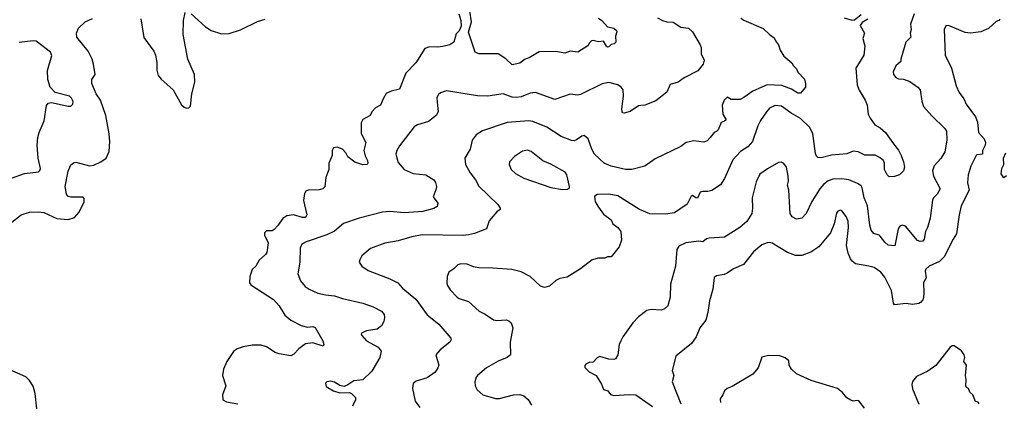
# Model space of a CAD drawing. Extents: x 1863017 to 1989460, y 394564 to 532820.
# Tile 152 of 213: x 1924258 to 1931908, y 491267 to 494241. Entities that reach past the tile are written whole.
import ezdxf

# ---------------------------------------------------------------- set-up
doc = ezdxf.new("R2010")
doc.units = 0

msp = doc.modelspace()

# ---------------------------------------------------------------- linework, layer by layer
at = {"layer": '0CON10XD'}
for points in [[(1925198.3, 494248.3), (1925222.8, 494102.8), (1925300, 493995), (1925314.4, 493965), (1925322.4, 493907.6), (1925322.4, 493847.6), (1925335, 493806.2), (1925357.8, 493777.8), (1925450, 493695), (1925515, 493580), (1925535, 493560.8), (1925555, 493552.5), (1925572.5, 493555), (1925585, 493567.5), (1925594.4, 493665), (1925619.5, 493755), (1925615.4, 493815), (1925564.6, 493935), (1925529.2, 494125), (1925530.6, 494235), (1925545, 494296.7)], [(1925590.8, 494285), (1925700.8, 494185), (1925745, 494155.7), (1925825, 494130.5), (1925885, 494134.5), (1925975, 494161.1), (1926105, 494225.6), (1926165.5, 494244.5)], [(1927670, 494285), (1927686.7, 494235), (1927689.3, 494190.7), (1927672.5, 494155), (1927648.3, 494131.7), (1927630, 494065), (1927600, 494045), (1927545, 494031.2), (1927503.9, 494026.1), (1927441.2, 494028.8), (1927405, 494016.2), (1927335.4, 493904.6), (1927258.6, 493825), (1927208.5, 493701.5), (1927145, 493685.8), (1927105, 493666), (1927082, 493625), (1927062.7, 493577.3), (1927023.3, 493555), (1926995, 493523.3), (1926980, 493495), (1926925, 493463.8), (1926911.9, 493438.1), (1926910, 493355), (1926946.6, 493286.6), (1926932.5, 493225), (1926942.5, 493182.5), (1926960, 493145), (1926963.8, 493125), (1926956.7, 493115), (1926925, 493111.5), (1926862, 493132), (1926807.1, 493175), (1926791.4, 493205), (1926765, 493234), (1926725, 493250), (1926697.5, 493245), (1926686.7, 493225), (1926686.7, 493185), (1926660, 493125), (1926660, 493075), (1926636.7, 493015), (1926628.3, 492941.7), (1926613.6, 492926.4), (1926585, 492918.8), (1926500, 492915), (1926482.3, 492907.7), (1926470.5, 492889.5), (1926464.3, 492835), (1926490, 492725), (1926485, 492712.5), (1926475, 492704), (1926455, 492701.9), (1926385, 492723.5), (1926335, 492715.6), (1926303.9, 492696.1), (1926265, 492642.2), (1926235, 492609.4), (1926219.2, 492600.8)], [(1928755, 494252.2), (1928781.4, 494235), (1928825, 494186), (1928873.6, 494173.6), (1928895, 494157.5), (1928898.8, 494145), (1928887, 494113), (1928890, 494065), (1928878.3, 494051.7), (1928855, 494046.7), (1928835, 494030), (1928825, 494027.5), (1928817.5, 494035), (1928795, 494072.5), (1928755, 494067.5), (1928715, 494080), (1928700, 494075), (1928685, 494060), (1928673, 494037), (1928595, 493988.8), (1928535, 493997.1), (1928495, 493980.8), (1928425, 493994.2), (1928295, 493992), (1928217, 493943), (1928185.7, 493934.3), (1928145, 493902), (1928085, 493890), (1928035, 493935.7), (1927975, 493974), (1927825, 493974), (1927798.3, 493988.3), (1927746.4, 494143.6), (1927767.5, 494225), (1927756.1, 494306.1)], [(1931207.1, 494285), (1931180, 494205), (1931183.6, 494165), (1931176, 494135), (1931182.5, 494105), (1931142.9, 494065), (1931104.3, 493935), (1931104.2, 493915), (1931065, 493882), (1931045.8, 493835), (1931048, 493815), (1931065, 493792), (1931085, 493780.8), (1931125, 493777.5), (1931175, 493760), (1931236.8, 493716.8), (1931254, 493695), (1931267.3, 493607.3), (1931281.2, 493565), (1931345, 493493.8), (1931447.1, 493395), (1931459.4, 493375), (1931463, 493303), (1931445.9, 493214.1), (1931415, 493162.9), (1931364.3, 493105), (1931351.4, 493065), (1931357.1, 493025), (1931410, 492925), (1931386.7, 492885), (1931357.1, 492855), (1931351.1, 492838.9), (1931331.7, 492698.3), (1931310.5, 492625), (1931295.6, 492595), (1931284.4, 492535.6), (1931275, 492520), (1931255, 492515.6), (1931235, 492525.6), (1931141.2, 492635), (1931115, 492644.2), (1931096, 492635), (1931084.4, 492615), (1931057.1, 492482.9), (1931005, 492489.2), (1930981.3, 492511.3), (1930945, 492558.6), (1930935, 492566.9), (1930895, 492578), (1930875, 492603.8), (1930864.7, 492644.7), (1930846.2, 492795), (1930820.7, 492855), (1930804.4, 492935), (1930795, 492950), (1930768.6, 492968.6), (1930700, 492995), (1930645, 493003.5), (1930575, 493000.9), (1930540.8, 492989.2), (1930505, 492962.2), (1930474.6, 492925), (1930413.5, 492826.5), (1930370, 492735), (1930335, 492699.2), (1930295, 492690), (1930258.8, 492708.8), (1930244.2, 492735), (1930234.2, 492915), (1930224.3, 492955), (1930231.1, 492985), (1930229.4, 493025), (1930215.8, 493095), (1930195, 493122), (1930175, 493133.8), (1930155, 493130), (1930068.9, 493081.1), (1930009.7, 493040.3), (1929979.1, 492980.9), (1929948.6, 492855), (1929952.2, 492775), (1929946.9, 492735), (1929907, 492673), (1929853.6, 492626.4), (1929735, 492550), (1929615, 492543.5), (1929595, 492536.7), (1929565, 492514.5), (1929535, 492518.2), (1929433.6, 492506.4), (1929380.3, 492479.7), (1929364, 492455), (1929354.2, 492325), (1929315.8, 492184.2), (1929312, 492085), (1929294.1, 492015.9), (1929267.3, 491992.7), (1929245, 491982.5), (1929165, 491987.5), (1929129.7, 491980.3), (1929065, 491932), (1929021.2, 491885), (1928944.2, 491775.8), (1928928.8, 491745), (1928916.7, 491715), (1928906.7, 491635), (1928887.5, 491605), (1928875, 491600), (1928835, 491603.3), (1928765, 491622.5), (1928745, 491612.5), (1928715, 491577.5), (1928684, 491576), (1928657, 491563), (1928648.3, 491551.7), (1928648.3, 491538.3), (1928683.9, 491503.9), (1928736.7, 491475), (1928777.7, 491407.7), (1928795, 491367.5), (1928827.5, 491355), (1928847.7, 491327.7), (1928875, 491319.2), (1928997.3, 491327.3), (1929045, 491324.2), (1929175.8, 491235)], [(1924184.6, 492655.4), (1924270, 492725), (1924335, 492744), (1924405, 492747.1), (1924445, 492740.8), (1924545.6, 492695.6), (1924635, 492688.6), (1924685, 492702), (1924720.8, 492745), (1924758.6, 492825), (1924760, 492850), (1924752, 492862), (1924655, 492860), (1924635, 492867.5), (1924622.5, 492885), (1924611.4, 492945), (1924635.5, 493064.5), (1924655, 493111.2), (1924675, 493128.8), (1924695, 493132), (1924800, 493105), (1924835, 493110), (1924888, 493135), (1924930.8, 493165), (1924954.6, 493215.4), (1924959.1, 493295), (1924954.6, 493354.6), (1924926.4, 493495), (1924885, 493614), (1924851.5, 493665), (1924818.1, 493745), (1924818.6, 493775), (1924844.3, 493815), (1924832.1, 493895), (1924821.2, 493935), (1924791.1, 493995), (1924701.4, 494105), (1924700, 494135), (1924716.2, 494175), (1924765.7, 494224.3), (1924825, 494250.8)], [(1929213.8, 494255), (1929253.3, 494235), (1929285, 494224.2), (1929335, 494221.2), (1929395, 494183.1), (1929455, 494174.4), (1929486.5, 494146.5), (1929546, 494045), (1929554, 494025), (1929554, 493975), (1929576, 493925), (1929568.8, 493895), (1929527.6, 493842.4), (1929422.2, 493787.8), (1929375, 493755.7), (1929312.5, 493737.5), (1929285, 493677.5), (1929200.5, 493609.5), (1929115, 493576), (1929084.1, 493574.1), (1929065, 493572), (1929001.7, 493528.3), (1928955, 493513.8), (1928945, 493516.7), (1928938.8, 493525), (1928937.5, 493547.5), (1928949.4, 493645), (1928947.1, 493695), (1928932.5, 493715), (1928905, 493734.3), (1928835, 493751.5), (1928785, 493742.5), (1928615, 493658), (1928595, 493654), (1928535, 493662), (1928415, 493620.8), (1928265, 493674.4), (1928225, 493669.5), (1928155, 493640.9), (1928115, 493636.5), (1928085, 493639.5), (1928015, 493664.4), (1927895, 493645.6), (1927815, 493648.1), (1927575, 493687.5), (1927527.3, 493672.7), (1927511.2, 493658.8), (1927498.8, 493635), (1927500.7, 493599.3), (1927508.8, 493525), (1927493.8, 493495), (1927435, 493448), (1927347.9, 493422.1), (1927323.4, 493406.6), (1927210.2, 493259.8), (1927188, 493225), (1927180.8, 493195), (1927199.7, 493129.7), (1927246.2, 493075), (1927314.4, 493044.4), (1927415, 493034.2), (1927476.2, 492995), (1927490, 492975), (1927496, 492945), (1927493.8, 492925), (1927470, 492865), (1927506.2, 492815), (1927500.5, 492789.5), (1927476.6, 492773.4), (1927391.3, 492748.7), (1927245, 492740), (1927135, 492748.5), (1927076.3, 492743.7), (1926895, 492698.9), (1926775, 492657.5), (1926705, 492596.7), (1926645, 492567.5), (1926485, 492514.2), (1926450, 492495), (1926438, 492465), (1926435.7, 492355), (1926418, 492265), (1926439.7, 492209.7), (1926476.8, 492166.8), (1926506.7, 492145), (1926575, 492115.6), (1926635, 492101.1), (1926705, 492094.4), (1926765, 492074.4), (1926925, 492038.1), (1927005, 492009.2), (1927070, 491975), (1927089.5, 491949.5), (1927093.8, 491925), (1927086.7, 491895), (1927068.8, 491861.2), (1927035.4, 491834.6), (1926952.5, 491822.5), (1926913.3, 491805), (1926910, 491795), (1926916.2, 491785), (1926954, 491745), (1927044.3, 491694.3), (1927066, 491665), (1927057.5, 491615), (1926995, 491508.8), (1926925, 491442.5), (1926855, 491434), (1926808.3, 491401.7), (1926779.3, 491390.7), (1926745, 491396.2), (1926705, 491422), (1926675, 491430), (1926645, 491426.2), (1926633.3, 491415), (1926640.5, 491390.5), (1926697.5, 491355), (1926745, 491341.2), (1926821.7, 491341.7), (1926836.4, 491336.4), (1926867.5, 491305), (1926867.5, 491285), (1926843, 491237)], [(1929861.3, 494251.3), (1929885.7, 494235.7), (1930035, 494172), (1930083.3, 494125), (1930119.5, 494099.5), (1930130, 494075), (1930153.3, 494045), (1930167.5, 494005), (1930195, 493957.5), (1930257.5, 493905), (1930270.7, 493880.7), (1930295, 493857.5), (1930305, 493832.5), (1930355, 493777.5), (1930363.3, 493745), (1930362.5, 493715), (1930325, 493670), (1930305, 493670), (1930255, 493700), (1930180.2, 493730.2), (1930065, 493734.3), (1929955, 493685.4), (1929885, 493635.6), (1929855, 493621.4), (1929785, 493621.2), (1929755, 493638), (1929730.8, 493615), (1929716, 493575), (1929722, 493505), (1929747.3, 493462.7), (1929735, 493451.4), (1929707.3, 493442.7), (1929686.2, 493385), (1929675, 493373.3), (1929653.3, 493365), (1929624.2, 493325.8), (1929600.5, 493299.5), (1929575, 493288.6), (1929495, 493297.8), (1929436.7, 493285), (1929395, 493255.8), (1929195, 493160), (1929115, 493102.5), (1929015, 493076.5), (1928965, 493075.4), (1928855, 493100.9), (1928800, 493125), (1928725, 493196.2), (1928704.4, 493235), (1928675.7, 493315), (1928645, 493339.2), (1928625, 493336), (1928585, 493305.8), (1928565, 493300), (1928545, 493302.5), (1928465, 493331.9), (1928355, 493404.3), (1928245, 493450), (1928215, 493453.3), (1928045, 493440.6), (1927855, 493377.5), (1927804.5, 493345.5), (1927774, 493305), (1927757.5, 493235), (1927715.8, 493165), (1927721.4, 493115), (1927759.1, 493049.1), (1927800.6, 492995), (1927825, 492946.2), (1927973.8, 492805), (1927992.5, 492775), (1927990, 492765), (1927965, 492747.5), (1927905, 492676.7), (1927883.9, 492616.1), (1927792.4, 492577.6), (1927745, 492567.8), (1927705, 492563.5), (1927385, 492567.5), (1927305, 492551.9), (1927199.4, 492520.6), (1927095, 492504.2), (1926985, 492461.2), (1926916.7, 492405), (1926900, 492375), (1926896.7, 492355), (1926916.7, 492325), (1926965, 492290.8), (1927135, 492226), (1927195, 492196), (1927232, 492155), (1927335, 492067.5), (1927425, 491946), (1927515, 491874), (1927607.5, 491765), (1927610, 491755), (1927600, 491735), (1927525.5, 491674.5), (1927492, 491635), (1927514, 491555), (1927508, 491535), (1927485, 491501.2), (1927425, 491458.1), (1927338.3, 491431.7), (1927315.8, 491414.2), (1927310.8, 491375), (1927330.8, 491275), (1927366.8, 491226.8)], [(1930847.5, 494245), (1930805, 494220), (1930787.5, 494195), (1930821.2, 494135), (1930808.8, 494095), (1930824.2, 494035), (1930816.7, 493965), (1930755.6, 493865), (1930764.4, 493735), (1930781.7, 493691.7), (1930827.5, 493615), (1930842, 493575), (1930851.2, 493505), (1930866.2, 493475), (1930903, 493423), (1930945, 493398.8), (1930985, 493363.3), (1931046.7, 493275), (1931085.7, 493225.7), (1931106, 493185), (1931125.7, 493135.7), (1931134, 493095), (1931125, 493066.7), (1931095, 493036), (1931055, 493020.6), (1931015, 493018.6), (1930998.6, 493035), (1930976.8, 493076.8), (1930976.5, 493125), (1930968.9, 493145), (1930945, 493167.5), (1930905, 493186.4), (1930825, 493188.1), (1930772.9, 493212.9), (1930735, 493218.1), (1930685, 493198.9), (1930565, 493187.8), (1930485, 493166), (1930460, 493170), (1930449.2, 493179.2), (1930441.3, 493201.3), (1930419.6, 493355), (1930395.4, 493405), (1930325, 493472.1), (1930253, 493513), (1930177.3, 493567.3), (1930127.5, 493572.5), (1930085, 493551.9), (1930060, 493525), (1930015, 493456), (1929993.1, 493415), (1929951.4, 493295), (1929915, 493252.5), (1929859.2, 493215), (1929797.8, 493152.2), (1929735, 493006.7), (1929702.1, 492957.9), (1929635, 492913.8), (1929605, 492904), (1929565, 492906), (1929545, 492900), (1929525, 492854), (1929512.5, 492855), (1929485, 492873.3), (1929475, 492870), (1929443.9, 492806.1), (1929345, 492740), (1929275, 492728.6), (1929155, 492732.5), (1929075, 492764.3), (1928905, 492872.5), (1928835, 492885.7), (1928745, 492881.2), (1928723.9, 492866.1), (1928728.8, 492825), (1928755, 492783.3), (1928795, 492728.8), (1928853.8, 492685), (1928866.7, 492655), (1928905, 492626.2), (1928928.8, 492595), (1928933.6, 492526.4), (1928916.7, 492475), (1928855, 492397.5), (1928825, 492397.5), (1928805, 492387.5), (1928755, 492386.7), (1928706.4, 492373.6), (1928616.1, 492303.9), (1928510.7, 492239.3), (1928455, 492230), (1928425, 492213.3), (1928375, 492168.8), (1928335, 492158), (1928305, 492168.8), (1928223.6, 492243.6), (1928155, 492280.6), (1928081.9, 492298.1), (1927935, 492310.6), (1927825, 492312.5), (1927785, 492319.2), (1927735, 492340), (1927685, 492343.8), (1927662.5, 492335), (1927632.5, 492305), (1927591.7, 492278.3), (1927580, 492245), (1927577, 492193), (1927581.2, 492175), (1927602.1, 492142.1), (1927656.2, 492085), (1927673.6, 492073.6), (1927745, 492050.6), (1927828.8, 491975), (1927875, 491952.5), (1927938.8, 491908.8), (1927965, 491902.5), (1928036.8, 491906.8), (1928059.7, 491899.7), (1928075.7, 491885), (1928089.2, 491845), (1928068.6, 491735), (1928071.2, 491635), (1928045, 491616), (1927975, 491585.8), (1927885.6, 491534.4), (1927815, 491476.2), (1927805, 491462.5), (1927794, 491425), (1927798, 491395), (1927812.5, 491365), (1927855.5, 491325.5), (1927955, 491295.8), (1927985, 491297.5), (1928095, 491325.8), (1928145, 491327.5), (1928175, 491318), (1928207.6, 491287.6), (1928236, 491245)], [(1931873.3, 494245), (1931865.8, 494234.2), (1931845, 494226.7), (1931785, 494173.3), (1931725, 494146), (1931645, 494136), (1931605, 494140), (1931475, 494196.2), (1931455, 494192.5), (1931442, 494165), (1931450, 493965), (1931498.9, 493865), (1931535.4, 493725.4), (1931558.1, 493675), (1931594.3, 493625), (1931610.8, 493585), (1931684.4, 493485), (1931699.4, 493445), (1931707.1, 493365), (1931752, 493315), (1931762.7, 493285), (1931760, 493265), (1931737.8, 493225), (1931740, 493195), (1931695, 493191.2), (1931688.8, 493185), (1931647.9, 493102.1), (1931628.1, 493035), (1931622.8, 492972.8), (1931634.2, 492915), (1931571.9, 492795), (1931556.9, 492725), (1931538, 492575), (1931511.4, 492535), (1931441.7, 492398.3), (1931405, 492362.2), (1931325, 492324), (1931298.8, 492301.2), (1931294, 492285), (1931300, 492235), (1931281.7, 492198.3), (1931284.3, 492115), (1931279.4, 492080.6), (1931275.7, 492064.3), (1931258.3, 492041.7), (1931245, 492034), (1931195, 492027.1), (1931145, 492034.5), (1931054.2, 492024.2), (1931046.9, 492036.9), (1931031.5, 492135), (1930979.9, 492239.9), (1930947.7, 492277.7), (1930897.1, 492315), (1930854.6, 492324.6), (1930753, 492343), (1930725, 492362.5), (1930713.1, 492383.1), (1930695.5, 492425.5), (1930682.9, 492485), (1930698.1, 492625), (1930695.5, 492675.5), (1930680.3, 492710.3), (1930645.7, 492755.7), (1930635, 492760), (1930615, 492753.3), (1930605, 492737.5), (1930587.5, 492655), (1930558.8, 492585), (1930466, 492475), (1930405, 492433.1), (1930335, 492407.8), (1930285, 492408.1), (1930225, 492430), (1930105, 492504.4), (1930085, 492510), (1930065, 492506.9), (1930025, 492490), (1929960.8, 492435), (1929882.6, 492337.4), (1929805, 492303.3), (1929755, 492269.2), (1929730.8, 492260.8), (1929671.2, 492248.8), (1929654.3, 492235.7), (1929643, 492147), (1929617.5, 492055), (1929605.9, 491964.1), (1929588, 491905), (1929543.6, 491846.4), (1929513.4, 491776.6), (1929477.5, 491725), (1929356.7, 491625), (1929328.8, 491515), (1929340, 491475), (1929328, 491425), (1929395.7, 491255)], [(1930665, 494256), (1930725, 494236.2), (1930745, 494240), (1930795, 494280)], [(1924195, 493009.5), (1924295, 493044.4), (1924405, 493058.8), (1924415, 493067.5), (1924418.6, 493085), (1924402.9, 493165), (1924393.1, 493265), (1924398.6, 493325), (1924409.2, 493365), (1924448.1, 493455), (1924466, 493574), (1924479.3, 493590.7), (1924505, 493596.7), (1924635, 493568), (1924655, 493568.8), (1924671.2, 493585), (1924672.5, 493605), (1924660.9, 493630.9), (1924645.5, 493645.5), (1924535, 493674), (1924494, 493715), (1924475.7, 493775), (1924474.3, 493845), (1924507.7, 493962.3), (1924498.3, 493988.3), (1924385, 494072.5), (1924363.2, 494076.8), (1924255, 494062.5)], [(1928475, 492921.4), (1928515, 492924), (1928530, 492935), (1928528.8, 492945), (1928509.4, 493035), (1928495.4, 493055.4), (1928385, 493117.5), (1928323, 493143), (1928233.3, 493215), (1928204.2, 493225.8), (1928165, 493217.5), (1928102.1, 493177.9), (1928063.8, 493135), (1928061.2, 493115), (1928076.2, 493075), (1928110, 493045), (1928175, 493010), (1928385, 492937.1), (1928475, 492921.4)], [(1931925, 493027.5), (1931905, 493012.5), (1931885, 493043.3), (1931888.9, 493085), (1931903.6, 493115), (1931902.9, 493165), (1931920, 493205)], [(1926219.2, 492600.8), (1926175, 492598.8), (1926160, 492585), (1926160, 492565), (1926190, 492505), (1926178.2, 492431.8), (1926168.9, 492415), (1926119.6, 492370.4), (1926094, 492326), (1926065, 492299.2), (1926045.4, 492245), (1926044.7, 492194.7), (1926055, 492180), (1926229.2, 492065), (1926275.4, 492015.4), (1926318.6, 491945), (1926365, 491905.8), (1926445.9, 491864.1), (1926495, 491852), (1926535, 491856), (1926555, 491848.8), (1926612.9, 491745), (1926621.2, 491715), (1926615, 491703.3), (1926535, 491728.5), (1926478.7, 491721.3), (1926426.6, 491683.4), (1926388.8, 491641.2), (1926365, 491628.8), (1926275, 491643.3), (1926244.2, 491654.2), (1926175, 491698), (1926135, 491710), (1926065, 491710), (1925995, 491697.5), (1925948.3, 491681.7), (1925919.1, 491660.9), (1925867.3, 491582.7), (1925841.4, 491525), (1925834.2, 491475), (1925860, 491395), (1925833.8, 491325), (1925836.4, 491286.4), (1925865, 491270), (1925952.5, 491255)], [(1931712.5, 491255), (1931705, 491267.5), (1931683.3, 491273.3), (1931662.5, 491325), (1931640, 491345), (1931630, 491375), (1931615, 491382.5), (1931610, 491395), (1931612.9, 491445), (1931608, 491475), (1931615.7, 491555), (1931593.8, 491585), (1931602.5, 491615), (1931597.5, 491635), (1931575, 491667.5), (1931520, 491705), (1931504.2, 491705.8), (1931488.8, 491695), (1931377.3, 491552.7), (1931315, 491508), (1931225, 491466.7), (1931195, 491427.5), (1931189.2, 491405), (1931195, 491372.5), (1931243.4, 491253.4)], [(1930821.7, 491221.7), (1930777.3, 491277.3), (1930765, 491281.2), (1930735, 491276.2), (1930715, 491283.8), (1930685, 491302), (1930652.1, 491342.1), (1930613, 491373), (1930406.7, 491435), (1930295, 491488.8), (1930254.2, 491524.2), (1930237.5, 491555), (1930235, 491590), (1930205, 491612.5), (1930165, 491628), (1930075, 491631.2), (1930023.6, 491616.4), (1929996.7, 491535), (1929955, 491486.7), (1929795, 491390), (1929755, 491374), (1929734, 491355), (1929722, 491325), (1929700, 491295), (1929702.9, 491265)], [(1924391.9, 491215), (1924378.5, 491335), (1924363, 491393), (1924335, 491435.7), (1924305, 491464.4), (1924135, 491540.5)]]:
    msp.add_lwpolyline(points, dxfattribs=at)

doc.saveas('drawing.dxf')
